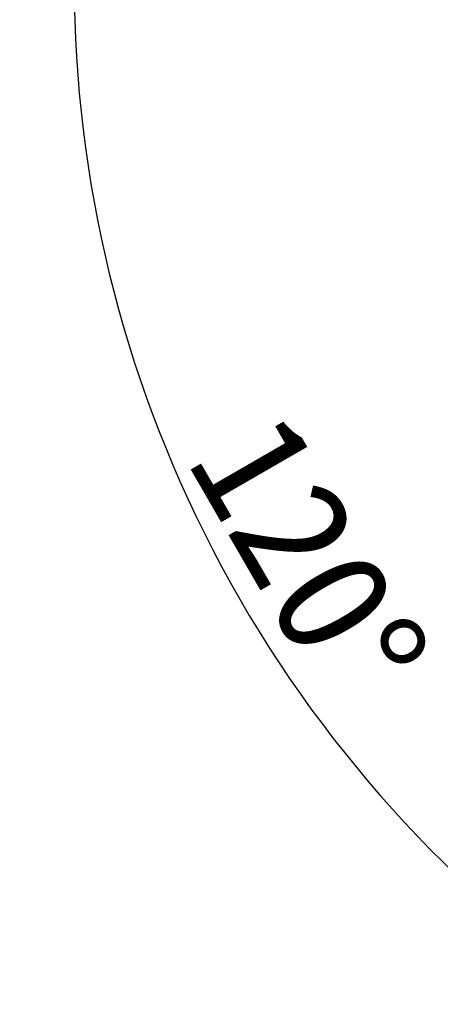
# Model space of a CAD drawing. Header units: millimetres. Extents: x -201 to 202, y 143 to 428.
# Tile 4 of 21: x 48 to 59, y 300 to 325. Entities that reach past the tile are written whole.
import ezdxf

# ---------------------------------------------------------------- set-up
doc = ezdxf.new("R2010")
doc.units = ezdxf.units.MM
doc.header["$LTSCALE"] = 0.25
doc.layers.add('DIMENSION', color=6, linetype='Continuous', lineweight=9)
doc.styles.add('VS Standard', font='msgothic.ttc', dxfattribs={"height": 3})
doc.dimstyles.new('VS Standard x0.5', dxfattribs={"dimtxt": 3, "dimasz": 3, "dimexe": 0.5, "dimexo": 0.8, "dimgap": 0.5, "dimtad": 3, "dimlfac": 2, "dimrnd": 0.0001, "dimzin": 9, "dimdsep": 46, "dimtxsty": 'VS Standard', "dimcen": 0, "dimaunit": 1, "dimadec": 0, "dimazin": 2, "dimtfac": 1, "dimtmove": 0, "dimatfit": 3, "dimfxl": 1, "dimtolj": 1, "dimtzin": 0, "dimarcsym": 0})

# ---------------------------------------------------------------- blocks, each defined once
blk = doc.blocks.new('*D288')
at = {"layer": 'Defpoints', "color": 0}
for p in [(81.484, 352), (62.215, 337.375), (63.081, 336.875), (49.874, 320.676), (81.484, 300.5)]:
    blk.add_point(p, dxfattribs=at)
at = {"layer": 'DIMENSION', "color": 0, "lineweight": -2}
for p, q in [((61.522, 337.775), (53.253, 342.549)), ((81.484, 299.7), (81.484, 293.653))]:
    blk.add_line(p, q, dxfattribs=at)
blk.add_arc((81.484, 326.25), 32.098, 155.3571, 264.6429, dxfattribs=at)
at = {"layer": 'DIMENSION', "color": 0}
for points in [[(52.754, 339.404), (51.865, 339.863), (53.686, 342.299)], [(78.464, 293.793), (78.51, 294.792), (81.484, 294.153)]]:
    blk.add_solid(points, dxfattribs=at)
at = {"layer": 'DIMENSION', "color": 0, "insert": (55.465, 311.228), "char_height": 3, "attachment_point": 5, "rotation": 300, "style": 'VS Standard'}
blk.add_mtext('\\A1;120%%d', dxfattribs=at)

msp = doc.modelspace()

# ---------------------------------------------------------------- dimensions: what is measured, and where the dimension line sits
at = {"layer": 'DIMENSION'}
dim = msp.add_angular_dim_2l(base=(49.8737, 320.6764), line1=((62.2147, 337.3751), (63.0807, 336.8751)), line2=((81.4837, 300.5001), (81.4837, 352.0001)), dimstyle='VS Standard x0.5', dxfattribs=at)
dim.commit()
dim.dimension.update_dxf_attribs({"geometry": '*D288', "text_midpoint": (55.4646, 311.228)})

doc.saveas('drawing.dxf')
